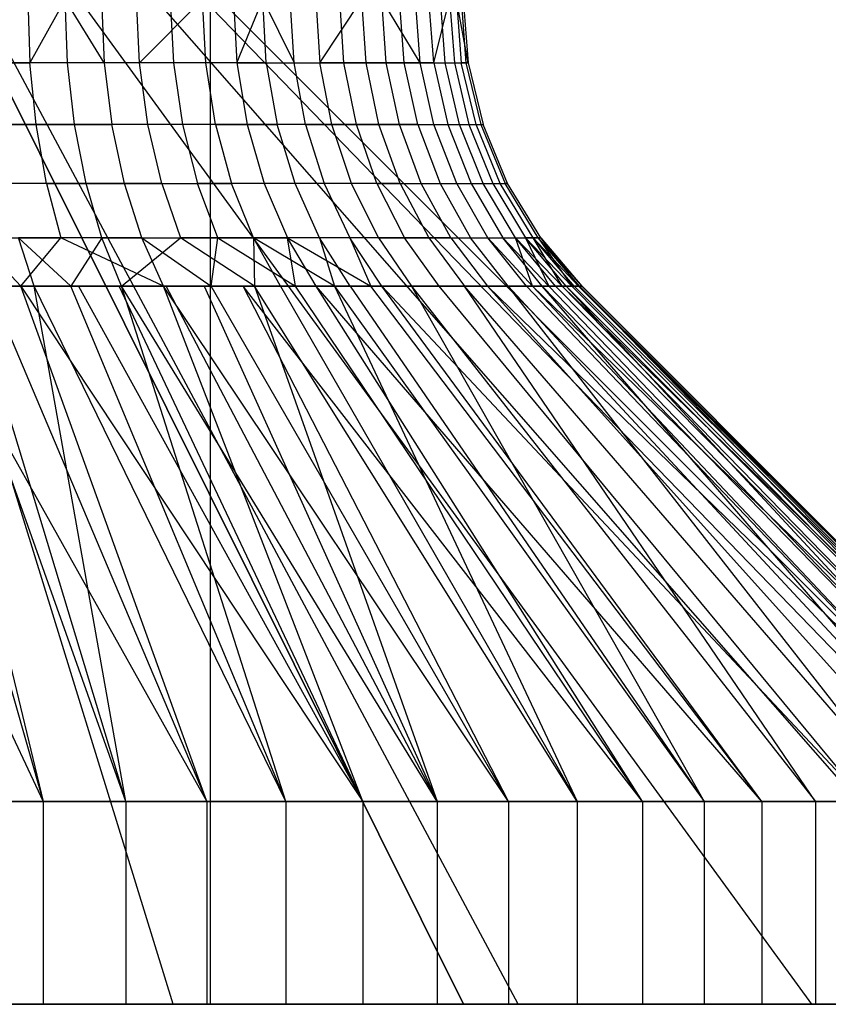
# Model space of a CAD drawing. Extents: x -18 to 18, y -209 to 194.
# Tile 5 of 108: x -14.38 to -12.78, y -209 to -207.06. Entities that reach past the tile are written whole.
import ezdxf

# ---------------------------------------------------------------- set-up
doc = ezdxf.new("R2010")
doc.units = 0
doc.header["$LTSCALE"] = 25.4
doc.layers.get('0').update_dxf_attribs({"linetype": 'CONTINUOUS'})

# ---------------------------------------------------------------- blocks, each defined once
blk = doc.blocks.new('PROFILE_FOCUS_15WB_STL')
at = {"color": 0}
for p, q in [((-14.0729, -209, -58.3532), (-14.691, -207, -56.4511)), ((-14.0729, -209, -52.6468), (-14.691, -207, -54.5489)), ((-14.0729, -209, -58.3532), (-14.691, -207, -56.4511)), ((-14.0729, -209, -52.6468), (-14.691, -207, -54.5489)), ((-14.5021, -206.99, -55.13), (-13.5, -209, -55.13)), ((-13.5, -209, -55.87), (-14.5021, -206.99, -55.87)), ((-13.5, -209, -55.87), (-14.5021, -206.99, -55.87)), ((-14.5021, -206.99, -55.13), (-13.5, -209, -55.13)), ((-13.3925, -209, -58.033), (-14.4642, -207, -56.3443)), ((-13.3925, -209, -52.967), (-14.4642, -207, -54.6557)), ((-13.3925, -209, -58.033), (-14.4642, -207, -56.3443)), ((-13.3925, -209, -52.967), (-14.4642, -207, -54.6557)), ((-12.8131, -209, -57.5536), (-14.271, -207, -56.1845)), ((-12.8131, -209, -53.4464), (-14.271, -207, -54.8155)), ((-12.8131, -209, -53.4464), (-14.271, -207, -54.8155)), ((-12.8131, -209, -57.5536), (-14.271, -207, -56.1845)), ((-12.3711, -209, -54.0547), (-14.1237, -207, -55.0182)), ((-12.3711, -209, -54.0547), (-14.1237, -207, -55.0182)), ((-12.3711, -209, -56.9453), (-14.1237, -207, -55.9818)), ((-12.3711, -209, -56.9453), (-14.1237, -207, -55.9818)), ((-12.0943, -209, -54.7539), (-14.0314, -207, -55.2513)), ((-12.0943, -209, -54.7539), (-14.0314, -207, -55.2513)), ((-12.0943, -209, -56.2461), (-14.0314, -207, -55.7487)), ((-12.0943, -209, -56.2461), (-14.0314, -207, -55.7487)), ((-14, -207, -37), (-14, -209, -37)), ((-14, -207, -37), (-14, -209, -37)), ((-12, -209, -55.5), (-14, -207, -55.5)), ((-12, -209, -55.5), (-14, -207, -55.5)), ((-14.3598, -207.0186, -56.8565), (-14.3556, -207.1438, -56.8654)), ((-14.2861, -207.0186, -56.8192), (-14.3556, -207.1438, -56.8654)), ((-14.2093, -207.1438, -56.7863), (-14.2861, -207.0186, -56.8192)), ((-14.2814, -207.1438, -54.1721), (-14.2861, -207.0186, -54.1808)), ((-14.2814, -207.1438, -54.1721), (-14.2861, -207.0186, -54.1808)), ((-14.2145, -207.0186, -56.7779), (-14.2093, -207.1438, -56.7863)), ((-14.1397, -207.1438, -54.2592), (-14.1453, -207.0186, -54.2673)), ((-14.1397, -207.1438, -54.2592), (-14.0149, -207.0186, -54.3688)), ((-14.0787, -207.0186, -56.6837), (-14.0726, -207.1438, -56.6915)), ((-14.0787, -207.0186, -56.6837), (-14.0726, -207.1438, -56.6915)), ((-14.0084, -207.1438, -54.3614), (-14.0149, -207.0186, -54.3688)), ((-14.0084, -207.1438, -54.3614), (-14.0149, -207.0186, -54.3688)), ((-13.9541, -207.0186, -56.5752), (-13.9472, -207.1438, -56.5822)), ((-13.9472, -207.1438, -56.5822), (-13.8964, -207.0186, -56.5159)), ((-13.8892, -207.1438, -54.4774), (-13.8964, -207.0186, -54.4841)), ((-13.8964, -207.0186, -56.5159), (-13.8345, -207.1438, -56.4598)), ((-13.8892, -207.1438, -54.4774), (-13.8964, -207.0186, -54.4841)), ((-13.8345, -207.1438, -56.4598), (-13.8421, -207.0186, -56.4536)), ((-13.7914, -207.0186, -54.6116), (-13.7834, -207.1438, -54.6058)), ((-13.7834, -207.1438, -54.6058), (-13.701, -207.0186, -54.75)), ((-13.736, -207.1438, -56.3258), (-13.7443, -207.0186, -56.3204)), ((-13.736, -207.1438, -56.3258), (-13.7443, -207.0186, -56.3204)), ((-13.6924, -207.1438, -54.7451), (-13.701, -207.0186, -54.75)), ((-13.6924, -207.1438, -54.7451), (-13.701, -207.0186, -54.75)), ((-13.6528, -207.1438, -56.1817), (-13.6616, -207.0186, -56.1773)), ((-13.6528, -207.1438, -56.1817), (-13.6616, -207.0186, -56.1773)), ((-13.586, -207.1438, -56.0294), (-13.6616, -207.0186, -56.1773)), ((-13.6173, -207.1438, -54.8935), (-13.6263, -207.0186, -54.8975)), ((-13.6173, -207.1438, -54.8935), (-13.6263, -207.0186, -54.8975)), ((-13.586, -207.1438, -56.0294), (-13.5952, -207.0186, -56.026)), ((-13.559, -207.1438, -55.0493), (-13.5684, -207.0186, -55.0522)), ((-13.559, -207.1438, -55.0493), (-13.5278, -207.0186, -55.2124)), ((-13.5364, -207.1438, -55.8706), (-13.5459, -207.0186, -55.8682)), ((-13.5364, -207.1438, -55.8706), (-13.5459, -207.0186, -55.8682)), ((-13.5278, -207.0186, -55.2124), (-13.5182, -207.1438, -55.2105)), ((-13.5278, -207.0186, -55.2124), (-13.5182, -207.1438, -55.2105)), ((-13.5142, -207.0186, -55.706), (-13.5045, -207.1438, -55.7074)), ((-13.5142, -207.0186, -55.706), (-13.5045, -207.1438, -55.7074)), ((-13.4907, -207.1438, -55.5416), (-13.5142, -207.0186, -55.706)), ((-13.5051, -207.0186, -55.3761), (-13.4953, -207.1438, -55.3753)), ((-13.5051, -207.0186, -55.3761), (-13.4953, -207.1438, -55.3753)), ((-13.5006, -207.0186, -55.5413), (-13.4907, -207.1438, -55.5416)), ((-14.5098, -207.1438, -56.928), (-14.3556, -207.1438, -56.8654)), ((-14.5098, -207.1438, -56.928), (-14.3556, -207.1438, -56.8654)), ((-14.2814, -207.1438, -54.1721), (-14.4318, -207.1438, -54.1011)), ((-14.2814, -207.1438, -54.1721), (-14.4318, -207.1438, -54.1011)), ((-14.3431, -207.2658, -56.8919), (-14.3556, -207.1438, -56.8654)), ((-14.3431, -207.2658, -56.8919), (-14.3556, -207.1438, -56.8654)), ((-14.2093, -207.1438, -56.7863), (-14.3556, -207.1438, -56.8654)), ((-14.2093, -207.1438, -56.7863), (-14.3556, -207.1438, -56.8654)), ((-14.1397, -207.1438, -54.2592), (-14.2814, -207.1438, -54.1721)), ((-14.2674, -207.2658, -54.1464), (-14.2814, -207.1438, -54.1721)), ((-14.2674, -207.2658, -54.1464), (-14.2814, -207.1438, -54.1721)), ((-14.1397, -207.1438, -54.2592), (-14.2814, -207.1438, -54.1721)), ((-14.0726, -207.1438, -56.6915), (-14.2093, -207.1438, -56.7863)), ((-14.2093, -207.1438, -56.7863), (-14.194, -207.2658, -56.8112)), ((-14.0726, -207.1438, -56.6915), (-14.2093, -207.1438, -56.7863)), ((-14.2093, -207.1438, -56.7863), (-14.194, -207.2658, -56.8112)), ((-14.0084, -207.1438, -54.3614), (-14.1397, -207.1438, -54.2592)), ((-14.123, -207.2658, -54.2352), (-14.1397, -207.1438, -54.2592)), ((-14.123, -207.2658, -54.2352), (-14.1397, -207.1438, -54.2592)), ((-14.0084, -207.1438, -54.3614), (-14.1397, -207.1438, -54.2592)), ((-13.9472, -207.1438, -56.5822), (-14.0726, -207.1438, -56.6915)), ((-14.0726, -207.1438, -56.6915), (-14.0546, -207.2658, -56.7146)), ((-14.0726, -207.1438, -56.6915), (-14.0546, -207.2658, -56.7146)), ((-13.9472, -207.1438, -56.5822), (-14.0726, -207.1438, -56.6915)), ((-13.8892, -207.1438, -54.4774), (-14.0084, -207.1438, -54.3614)), ((-13.9892, -207.2658, -54.3393), (-14.0084, -207.1438, -54.3614)), ((-13.9892, -207.2658, -54.3393), (-14.0084, -207.1438, -54.3614)), ((-13.8892, -207.1438, -54.4774), (-14.0084, -207.1438, -54.3614)), ((-13.9472, -207.1438, -56.5822), (-13.9268, -207.2658, -56.6032)), ((-13.9472, -207.1438, -56.5822), (-13.9268, -207.2658, -56.6032)), ((-13.9472, -207.1438, -56.5822), (-13.8345, -207.1438, -56.4598)), ((-13.9472, -207.1438, -56.5822), (-13.8345, -207.1438, -56.4598)), ((-13.8892, -207.1438, -54.4774), (-13.7834, -207.1438, -54.6058)), ((-13.8892, -207.1438, -54.4774), (-13.8676, -207.2658, -54.4576)), ((-13.8892, -207.1438, -54.4774), (-13.7834, -207.1438, -54.6058)), ((-13.8892, -207.1438, -54.4774), (-13.8676, -207.2658, -54.4576)), ((-13.8119, -207.2658, -56.4785), (-13.8345, -207.1438, -56.4598)), ((-13.8119, -207.2658, -56.4785), (-13.8345, -207.1438, -56.4598)), ((-13.8345, -207.1438, -56.4598), (-13.736, -207.1438, -56.3258)), ((-13.8345, -207.1438, -56.4598), (-13.736, -207.1438, -56.3258)), ((-13.7598, -207.2658, -54.5885), (-13.7834, -207.1438, -54.6058)), ((-13.6924, -207.1438, -54.7451), (-13.7834, -207.1438, -54.6058)), ((-13.7598, -207.2658, -54.5885), (-13.7834, -207.1438, -54.6058)), ((-13.6924, -207.1438, -54.7451), (-13.7834, -207.1438, -54.6058)), ((-13.7115, -207.2658, -56.3418), (-13.736, -207.1438, -56.3258)), ((-13.7115, -207.2658, -56.3418), (-13.736, -207.1438, -56.3258)), ((-13.736, -207.1438, -56.3258), (-13.6528, -207.1438, -56.1817)), ((-13.736, -207.1438, -56.3258), (-13.6528, -207.1438, -56.1817)), ((-13.6173, -207.1438, -54.8935), (-13.6924, -207.1438, -54.7451)), ((-13.6671, -207.2658, -54.7304), (-13.6924, -207.1438, -54.7451)), ((-13.6671, -207.2658, -54.7304), (-13.6924, -207.1438, -54.7451)), ((-13.6173, -207.1438, -54.8935), (-13.6924, -207.1438, -54.7451)), ((-13.6267, -207.2658, -56.195), (-13.6528, -207.1438, -56.1817)), ((-13.6267, -207.2658, -56.195), (-13.6528, -207.1438, -56.1817)), ((-13.6528, -207.1438, -56.1817), (-13.586, -207.1438, -56.0294)), ((-13.6528, -207.1438, -56.1817), (-13.586, -207.1438, -56.0294)), ((-13.559, -207.1438, -55.0493), (-13.6173, -207.1438, -54.8935)), ((-13.5905, -207.2658, -54.8817), (-13.6173, -207.1438, -54.8935)), ((-13.5905, -207.2658, -54.8817), (-13.6173, -207.1438, -54.8935)), ((-13.559, -207.1438, -55.0493), (-13.6173, -207.1438, -54.8935)), ((-13.5586, -207.2658, -56.0397), (-13.586, -207.1438, -56.0294)), ((-13.5586, -207.2658, -56.0397), (-13.586, -207.1438, -56.0294)), ((-13.586, -207.1438, -56.0294), (-13.5364, -207.1438, -55.8706)), ((-13.586, -207.1438, -56.0294), (-13.5364, -207.1438, -55.8706)), ((-13.559, -207.1438, -55.0493), (-13.5182, -207.1438, -55.2105)), ((-13.559, -207.1438, -55.0493), (-13.531, -207.2658, -55.0405)), ((-13.559, -207.1438, -55.0493), (-13.5182, -207.1438, -55.2105)), ((-13.559, -207.1438, -55.0493), (-13.531, -207.2658, -55.0405)), ((-13.5079, -207.2658, -55.8778), (-13.5364, -207.1438, -55.8706)), ((-13.5079, -207.2658, -55.8778), (-13.5364, -207.1438, -55.8706)), ((-13.5364, -207.1438, -55.8706), (-13.5045, -207.1438, -55.7074)), ((-13.5364, -207.1438, -55.8706), (-13.5045, -207.1438, -55.7074)), ((-13.5182, -207.1438, -55.2105), (-13.4953, -207.1438, -55.3753)), ((-13.5182, -207.1438, -55.2105), (-13.4894, -207.2658, -55.2049)), ((-13.5182, -207.1438, -55.2105), (-13.4953, -207.1438, -55.3753)), ((-13.5182, -207.1438, -55.2105), (-13.4894, -207.2658, -55.2049)), ((-13.4754, -207.2658, -55.7114), (-13.5045, -207.1438, -55.7074)), ((-13.4754, -207.2658, -55.7114), (-13.5045, -207.1438, -55.7074)), ((-13.4907, -207.1438, -55.5416), (-13.5045, -207.1438, -55.7074)), ((-13.4907, -207.1438, -55.5416), (-13.5045, -207.1438, -55.7074)), ((-13.4953, -207.1438, -55.3753), (-13.4907, -207.1438, -55.5416)), ((-13.4953, -207.1438, -55.3753), (-13.4661, -207.2658, -55.3729)), ((-13.4953, -207.1438, -55.3753), (-13.4907, -207.1438, -55.5416)), ((-13.4953, -207.1438, -55.3753), (-13.4661, -207.2658, -55.3729)), ((-13.4907, -207.1438, -55.5416), (-13.4614, -207.2658, -55.5424)), ((-13.4907, -207.1438, -55.5416), (-13.4614, -207.2658, -55.5424)), ((-14.5002, -207.2658, -56.9558), (-14.3431, -207.2658, -56.8919)), ((-14.5002, -207.2658, -56.9558), (-14.3431, -207.2658, -56.8919)), ((-14.2674, -207.2658, -54.1464), (-14.4208, -207.2658, -54.074)), ((-14.2674, -207.2658, -54.1464), (-14.4208, -207.2658, -54.074)), ((-14.3226, -207.3818, -56.9354), (-14.3431, -207.2658, -56.8919)), ((-14.3226, -207.3818, -56.9354), (-14.3431, -207.2658, -56.8919)), ((-14.3431, -207.2658, -56.8919), (-14.194, -207.2658, -56.8112)), ((-14.3431, -207.2658, -56.8919), (-14.194, -207.2658, -56.8112)), ((-14.123, -207.2658, -54.2352), (-14.2674, -207.2658, -54.1464)), ((-14.2446, -207.3818, -54.1041), (-14.2674, -207.2658, -54.1464)), ((-14.2446, -207.3818, -54.1041), (-14.2674, -207.2658, -54.1464)), ((-14.123, -207.2658, -54.2352), (-14.2674, -207.2658, -54.1464)), ((-14.0546, -207.2658, -56.7146), (-14.194, -207.2658, -56.8112)), ((-14.1688, -207.3818, -56.8522), (-14.194, -207.2658, -56.8112)), ((-14.1688, -207.3818, -56.8522), (-14.194, -207.2658, -56.8112)), ((-14.0546, -207.2658, -56.7146), (-14.194, -207.2658, -56.8112)), ((-13.9892, -207.2658, -54.3393), (-14.123, -207.2658, -54.2352)), ((-14.0956, -207.3818, -54.1957), (-14.123, -207.2658, -54.2352)), ((-14.0956, -207.3818, -54.1957), (-14.123, -207.2658, -54.2352)), ((-13.9892, -207.2658, -54.3393), (-14.123, -207.2658, -54.2352)), ((-13.9268, -207.2658, -56.6032), (-14.0546, -207.2658, -56.7146)), ((-14.0546, -207.2658, -56.7146), (-14.0251, -207.3818, -56.7525)), ((-13.9268, -207.2658, -56.6032), (-14.0546, -207.2658, -56.7146)), ((-14.0546, -207.2658, -56.7146), (-14.0251, -207.3818, -56.7525)), ((-13.9892, -207.2658, -54.3393), (-13.8676, -207.2658, -54.4576)), ((-13.9892, -207.2658, -54.3393), (-13.9576, -207.3818, -54.3031)), ((-13.9892, -207.2658, -54.3393), (-13.8676, -207.2658, -54.4576)), ((-13.9892, -207.2658, -54.3393), (-13.9576, -207.3818, -54.3031)), ((-13.9268, -207.2658, -56.6032), (-13.8933, -207.3818, -56.6377)), ((-13.9268, -207.2658, -56.6032), (-13.8933, -207.3818, -56.6377)), ((-13.8119, -207.2658, -56.4785), (-13.9268, -207.2658, -56.6032)), ((-13.8119, -207.2658, -56.4785), (-13.9268, -207.2658, -56.6032)), ((-13.7598, -207.2658, -54.5885), (-13.8676, -207.2658, -54.4576)), ((-13.8323, -207.3818, -54.425), (-13.8676, -207.2658, -54.4576)), ((-13.7598, -207.2658, -54.5885), (-13.8676, -207.2658, -54.4576)), ((-13.8323, -207.3818, -54.425), (-13.8676, -207.2658, -54.4576)), ((-13.8119, -207.2658, -56.4785), (-13.7748, -207.3818, -56.509)), ((-13.8119, -207.2658, -56.4785), (-13.7748, -207.3818, -56.509)), ((-13.8119, -207.2658, -56.4785), (-13.7115, -207.2658, -56.3418)), ((-13.8119, -207.2658, -56.4785), (-13.7115, -207.2658, -56.3418)), ((-13.6671, -207.2658, -54.7304), (-13.7598, -207.2658, -54.5885)), ((-13.7211, -207.3818, -54.56), (-13.7598, -207.2658, -54.5885)), ((-13.7211, -207.3818, -54.56), (-13.7598, -207.2658, -54.5885)), ((-13.6671, -207.2658, -54.7304), (-13.7598, -207.2658, -54.5885)), ((-13.6713, -207.3818, -56.3681), (-13.7115, -207.2658, -56.3418)), ((-13.6713, -207.3818, -56.3681), (-13.7115, -207.2658, -56.3418)), ((-13.7115, -207.2658, -56.3418), (-13.6267, -207.2658, -56.195)), ((-13.7115, -207.2658, -56.3418), (-13.6267, -207.2658, -56.195)), ((-13.5905, -207.2658, -54.8817), (-13.6671, -207.2658, -54.7304)), ((-13.6254, -207.3818, -54.7064), (-13.6671, -207.2658, -54.7304)), ((-13.6254, -207.3818, -54.7064), (-13.6671, -207.2658, -54.7304)), ((-13.5905, -207.2658, -54.8817), (-13.6671, -207.2658, -54.7304)), ((-13.5838, -207.3818, -56.2167), (-13.6267, -207.2658, -56.195)), ((-13.5838, -207.3818, -56.2167), (-13.6267, -207.2658, -56.195)), ((-13.6267, -207.2658, -56.195), (-13.5586, -207.2658, -56.0397)), ((-13.6267, -207.2658, -56.195), (-13.5586, -207.2658, -56.0397)), ((-13.5905, -207.2658, -54.8817), (-13.531, -207.2658, -55.0405)), ((-13.5905, -207.2658, -54.8817), (-13.5465, -207.3818, -54.8624)), ((-13.5905, -207.2658, -54.8817), (-13.531, -207.2658, -55.0405)), ((-13.5905, -207.2658, -54.8817), (-13.5465, -207.3818, -54.8624)), ((-13.5136, -207.3818, -56.0565), (-13.5586, -207.2658, -56.0397)), ((-13.5136, -207.3818, -56.0565), (-13.5586, -207.2658, -56.0397)), ((-13.5586, -207.2658, -56.0397), (-13.5079, -207.2658, -55.8778)), ((-13.5586, -207.2658, -56.0397), (-13.5079, -207.2658, -55.8778)), ((-13.531, -207.2658, -55.0405), (-13.4894, -207.2658, -55.2049)), ((-13.531, -207.2658, -55.0405), (-13.4852, -207.3818, -55.0262)), ((-13.531, -207.2658, -55.0405), (-13.4894, -207.2658, -55.2049)), ((-13.531, -207.2658, -55.0405), (-13.4852, -207.3818, -55.0262)), ((-13.4614, -207.3818, -55.8896), (-13.5079, -207.2658, -55.8778)), ((-13.4614, -207.3818, -55.8896), (-13.5079, -207.2658, -55.8778)), ((-13.5079, -207.2658, -55.8778), (-13.4754, -207.2658, -55.7114)), ((-13.5079, -207.2658, -55.8778), (-13.4754, -207.2658, -55.7114)), ((-13.4894, -207.2658, -55.2049), (-13.4661, -207.2658, -55.3729)), ((-13.4894, -207.2658, -55.2049), (-13.4422, -207.3818, -55.1957)), ((-13.4894, -207.2658, -55.2049), (-13.4661, -207.2658, -55.3729)), ((-13.4894, -207.2658, -55.2049), (-13.4422, -207.3818, -55.1957)), ((-13.4278, -207.3818, -55.718), (-13.4754, -207.2658, -55.7114)), ((-13.4278, -207.3818, -55.718), (-13.4754, -207.2658, -55.7114)), ((-13.4754, -207.2658, -55.7114), (-13.4614, -207.2658, -55.5424)), ((-13.4754, -207.2658, -55.7114), (-13.4614, -207.2658, -55.5424)), ((-13.4661, -207.2658, -55.3729), (-13.4614, -207.2658, -55.5424)), ((-13.4661, -207.2658, -55.3729), (-13.4182, -207.3818, -55.3689)), ((-13.4661, -207.2658, -55.3729), (-13.4614, -207.2658, -55.5424)), ((-13.4661, -207.2658, -55.3729), (-13.4182, -207.3818, -55.3689)), ((-13.4134, -207.3818, -55.5437), (-13.4614, -207.2658, -55.5424)), ((-13.4134, -207.3818, -55.5437), (-13.4614, -207.2658, -55.5424)), ((-14.3226, -207.3818, -56.9354), (-14.4846, -207.3818, -57.0012)), ((-14.3226, -207.3818, -56.9354), (-14.4846, -207.3818, -57.0012)), ((-14.2446, -207.3818, -54.1041), (-14.4027, -207.3818, -54.0295)), ((-14.2446, -207.3818, -54.1041), (-14.4027, -207.3818, -54.0295)), ((-14.3226, -207.3818, -56.9354), (-14.2946, -207.4889, -56.9947)), ((-14.3226, -207.3818, -56.9354), (-14.2946, -207.4889, -56.9947)), ((-14.3226, -207.3818, -56.9354), (-14.1688, -207.3818, -56.8522)), ((-14.3226, -207.3818, -56.9354), (-14.1688, -207.3818, -56.8522)), ((-14.0956, -207.3818, -54.1957), (-14.2446, -207.3818, -54.1041)), ((-14.2134, -207.4889, -54.0464), (-14.2446, -207.3818, -54.1041)), ((-14.2134, -207.4889, -54.0464), (-14.2446, -207.3818, -54.1041)), ((-14.0956, -207.3818, -54.1957), (-14.2446, -207.3818, -54.1041)), ((-14.1345, -207.4889, -56.908), (-14.1688, -207.3818, -56.8522)), ((-14.1345, -207.4889, -56.908), (-14.1688, -207.3818, -56.8522)), ((-14.1688, -207.3818, -56.8522), (-14.0251, -207.3818, -56.7525)), ((-14.1688, -207.3818, -56.8522), (-14.0251, -207.3818, -56.7525)), ((-14.0956, -207.3818, -54.1957), (-13.9576, -207.3818, -54.3031)), ((-14.0956, -207.3818, -54.1957), (-14.0582, -207.4889, -54.1418)), ((-14.0956, -207.3818, -54.1957), (-13.9576, -207.3818, -54.3031)), ((-14.0956, -207.3818, -54.1957), (-14.0582, -207.4889, -54.1418)), ((-13.8933, -207.3818, -56.6377), (-14.0251, -207.3818, -56.7525)), ((-13.9848, -207.4889, -56.8043), (-14.0251, -207.3818, -56.7525)), ((-13.9848, -207.4889, -56.8043), (-14.0251, -207.3818, -56.7525)), ((-13.8933, -207.3818, -56.6377), (-14.0251, -207.3818, -56.7525)), ((-13.8323, -207.3818, -54.425), (-13.9576, -207.3818, -54.3031)), ((-13.9145, -207.4889, -54.2536), (-13.9576, -207.3818, -54.3031)), ((-13.8323, -207.3818, -54.425), (-13.9576, -207.3818, -54.3031)), ((-13.9145, -207.4889, -54.2536), (-13.9576, -207.3818, -54.3031)), ((-13.7748, -207.3818, -56.509), (-13.8933, -207.3818, -56.6377)), ((-13.8933, -207.3818, -56.6377), (-13.8475, -207.4889, -56.6847)), ((-13.7748, -207.3818, -56.509), (-13.8933, -207.3818, -56.6377)), ((-13.8933, -207.3818, -56.6377), (-13.8475, -207.4889, -56.6847)), ((-13.7211, -207.3818, -54.56), (-13.8323, -207.3818, -54.425)), ((-13.784, -207.4889, -54.3806), (-13.8323, -207.3818, -54.425)), ((-13.784, -207.4889, -54.3806), (-13.8323, -207.3818, -54.425)), ((-13.7211, -207.3818, -54.56), (-13.8323, -207.3818, -54.425)), ((-13.7748, -207.3818, -56.509), (-13.7242, -207.4889, -56.5507)), ((-13.7748, -207.3818, -56.509), (-13.7242, -207.4889, -56.5507)), ((-13.6713, -207.3818, -56.3681), (-13.7748, -207.3818, -56.509)), ((-13.6713, -207.3818, -56.3681), (-13.7748, -207.3818, -56.509)), ((-13.6254, -207.3818, -54.7064), (-13.7211, -207.3818, -54.56)), ((-13.6682, -207.4889, -54.5212), (-13.7211, -207.3818, -54.56)), ((-13.6682, -207.4889, -54.5212), (-13.7211, -207.3818, -54.56)), ((-13.6254, -207.3818, -54.7064), (-13.7211, -207.3818, -54.56)), ((-13.6713, -207.3818, -56.3681), (-13.6163, -207.4889, -56.404)), ((-13.6713, -207.3818, -56.3681), (-13.6163, -207.4889, -56.404)), ((-13.6713, -207.3818, -56.3681), (-13.5838, -207.3818, -56.2167)), ((-13.6713, -207.3818, -56.3681), (-13.5838, -207.3818, -56.2167)), ((-13.6254, -207.3818, -54.7064), (-13.5465, -207.3818, -54.8624)), ((-13.6254, -207.3818, -54.7064), (-13.5686, -207.4889, -54.6736)), ((-13.6254, -207.3818, -54.7064), (-13.5465, -207.3818, -54.8624)), ((-13.6254, -207.3818, -54.7064), (-13.5686, -207.4889, -54.6736)), ((-13.5253, -207.4889, -56.2463), (-13.5838, -207.3818, -56.2167)), ((-13.5253, -207.4889, -56.2463), (-13.5838, -207.3818, -56.2167)), ((-13.5838, -207.3818, -56.2167), (-13.5136, -207.3818, -56.0565)), ((-13.5838, -207.3818, -56.2167), (-13.5136, -207.3818, -56.0565)), ((-13.5465, -207.3818, -54.8624), (-13.4852, -207.3818, -55.0262)), ((-13.5465, -207.3818, -54.8624), (-13.4864, -207.4889, -54.8361)), ((-13.5465, -207.3818, -54.8624), (-13.4852, -207.3818, -55.0262)), ((-13.5465, -207.3818, -54.8624), (-13.4864, -207.4889, -54.8361)), ((-13.4521, -207.4889, -56.0795), (-13.5136, -207.3818, -56.0565)), ((-13.4521, -207.4889, -56.0795), (-13.5136, -207.3818, -56.0565)), ((-13.5136, -207.3818, -56.0565), (-13.4614, -207.3818, -55.8896)), ((-13.5136, -207.3818, -56.0565), (-13.4614, -207.3818, -55.8896)), ((-13.4852, -207.3818, -55.0262), (-13.4422, -207.3818, -55.1957)), ((-13.4852, -207.3818, -55.0262), (-13.4226, -207.4889, -55.0066)), ((-13.4852, -207.3818, -55.0262), (-13.4422, -207.3818, -55.1957)), ((-13.4852, -207.3818, -55.0262), (-13.4226, -207.4889, -55.0066)), ((-13.3978, -207.4889, -55.9057), (-13.4614, -207.3818, -55.8896)), ((-13.3978, -207.4889, -55.9057), (-13.4614, -207.3818, -55.8896)), ((-13.4614, -207.3818, -55.8896), (-13.4278, -207.3818, -55.718)), ((-13.4614, -207.3818, -55.8896), (-13.4278, -207.3818, -55.718)), ((-13.4422, -207.3818, -55.1957), (-13.4182, -207.3818, -55.3689)), ((-13.4422, -207.3818, -55.1957), (-13.3779, -207.4889, -55.1831)), ((-13.4422, -207.3818, -55.1957), (-13.4182, -207.3818, -55.3689)), ((-13.4422, -207.3818, -55.1957), (-13.3779, -207.4889, -55.1831)), ((-13.3629, -207.4889, -55.727), (-13.4278, -207.3818, -55.718)), ((-13.3629, -207.4889, -55.727), (-13.4278, -207.3818, -55.718)), ((-13.4278, -207.3818, -55.718), (-13.4134, -207.3818, -55.5437)), ((-13.4278, -207.3818, -55.718), (-13.4134, -207.3818, -55.5437)), ((-13.4134, -207.3818, -55.5437), (-13.4182, -207.3818, -55.3689)), ((-13.3529, -207.4889, -55.3635), (-13.4182, -207.3818, -55.3689)), ((-13.3529, -207.4889, -55.3635), (-13.4182, -207.3818, -55.3689)), ((-13.4134, -207.3818, -55.5437), (-13.4182, -207.3818, -55.3689)), ((-13.3478, -207.4889, -55.5455), (-13.4134, -207.3818, -55.5437)), ((-13.3478, -207.4889, -55.5455), (-13.4134, -207.3818, -55.5437)), ((-14.4633, -207.4889, -57.0632), (-14.2946, -207.4889, -56.9947)), ((-14.4633, -207.4889, -57.0632), (-14.3735, -207.5843, -57.1172)), ((-14.4633, -207.4889, -57.0632), (-14.2946, -207.4889, -56.9947)), ((-14.3474, -207.5843, -53.8932), (-14.378, -207.4889, -53.9687)), ((-14.2751, -207.5843, -53.9244), (-14.378, -207.4889, -53.9687)), ((-14.2134, -207.4889, -54.0464), (-14.378, -207.4889, -53.9687)), ((-14.2134, -207.4889, -54.0464), (-14.378, -207.4889, -53.9687)), ((-14.3735, -207.5843, -57.1172), (-14.2946, -207.4889, -56.9947)), ((-14.1345, -207.4889, -56.908), (-14.2946, -207.4889, -56.9947)), ((-14.0918, -207.5843, -56.9775), (-14.2946, -207.4889, -56.9947)), ((-14.1345, -207.4889, -56.908), (-14.2946, -207.4889, -56.9947)), ((-14.2134, -207.4889, -54.0464), (-14.2751, -207.5843, -53.9244)), ((-14.2134, -207.4889, -54.0464), (-14.0582, -207.4889, -54.1418)), ((-14.1746, -207.5843, -53.9747), (-14.2134, -207.4889, -54.0464)), ((-14.2134, -207.4889, -54.0464), (-14.0582, -207.4889, -54.1418)), ((-14.1746, -207.5843, -53.9747), (-14.0582, -207.4889, -54.1418)), ((-14.0918, -207.5843, -56.9775), (-14.1345, -207.4889, -56.908)), ((-14.1345, -207.4889, -56.908), (-13.998, -207.5843, -56.9155)), ((-14.1345, -207.4889, -56.908), (-13.9848, -207.4889, -56.8043)), ((-14.1345, -207.4889, -56.908), (-13.9848, -207.4889, -56.8043)), ((-13.9145, -207.4889, -54.2536), (-14.0582, -207.4889, -54.1418)), ((-13.9127, -207.5843, -54.1488), (-14.0582, -207.4889, -54.1418)), ((-13.9145, -207.4889, -54.2536), (-14.0582, -207.4889, -54.1418)), ((-13.998, -207.5843, -56.9155), (-13.9848, -207.4889, -56.8043)), ((-13.9848, -207.4889, -56.8043), (-13.8316, -207.5843, -56.7817)), ((-13.9848, -207.4889, -56.8043), (-13.8475, -207.4889, -56.6847)), ((-13.9848, -207.4889, -56.8043), (-13.8475, -207.4889, -56.6847)), ((-13.7549, -207.5843, -54.2927), (-13.9145, -207.4889, -54.2536)), ((-13.861, -207.5843, -54.1921), (-13.9145, -207.4889, -54.2536)), ((-13.7549, -207.5843, -54.2927), (-13.9145, -207.4889, -54.2536)), ((-13.784, -207.4889, -54.3806), (-13.9145, -207.4889, -54.2536)), ((-13.784, -207.4889, -54.3806), (-13.9145, -207.4889, -54.2536)), ((-13.9145, -207.4889, -54.2536), (-13.9127, -207.5843, -54.1488)), ((-13.7907, -207.5843, -56.7431), (-13.8475, -207.4889, -56.6847)), ((-13.8475, -207.4889, -56.6847), (-13.683, -207.5843, -56.6284)), ((-13.7242, -207.4889, -56.5507), (-13.8475, -207.4889, -56.6847)), ((-13.8316, -207.5843, -56.7817), (-13.8475, -207.4889, -56.6847)), ((-13.7242, -207.4889, -56.5507), (-13.8475, -207.4889, -56.6847)), ((-13.8475, -207.4889, -56.6847), (-13.683, -207.5843, -56.6284)), ((-13.6682, -207.4889, -54.5212), (-13.784, -207.4889, -54.3806)), ((-13.724, -207.5843, -54.3254), (-13.784, -207.4889, -54.3806)), ((-13.6682, -207.4889, -54.5212), (-13.784, -207.4889, -54.3806)), ((-13.784, -207.4889, -54.3806), (-13.7549, -207.5843, -54.2927)), ((-13.6163, -207.4889, -56.404), (-13.7242, -207.4889, -56.5507)), ((-13.7242, -207.4889, -56.5507), (-13.683, -207.5843, -56.6284)), ((-13.6613, -207.5843, -56.6025), (-13.7242, -207.4889, -56.5507)), ((-13.6163, -207.4889, -56.404), (-13.7242, -207.4889, -56.5507)), ((-13.6682, -207.4889, -54.5212), (-13.5686, -207.4889, -54.6736)), ((-13.6682, -207.4889, -54.5212), (-13.6025, -207.5843, -54.4729)), ((-13.6682, -207.4889, -54.5212), (-13.5686, -207.4889, -54.6736)), ((-13.6682, -207.4889, -54.5212), (-13.6025, -207.5843, -54.4729)), ((-13.5253, -207.4889, -56.2463), (-13.6163, -207.4889, -56.404)), ((-13.5481, -207.5843, -56.4486), (-13.6163, -207.4889, -56.404)), ((-13.5253, -207.4889, -56.2463), (-13.6163, -207.4889, -56.404)), ((-13.5481, -207.5843, -56.4486), (-13.6163, -207.4889, -56.404)), ((-13.5686, -207.4889, -54.6736), (-13.4864, -207.4889, -54.8361)), ((-13.5686, -207.4889, -54.6736), (-13.498, -207.5843, -54.6328)), ((-13.5686, -207.4889, -54.6736), (-13.4864, -207.4889, -54.8361)), ((-13.5686, -207.4889, -54.6736), (-13.498, -207.5843, -54.6328)), ((-13.5253, -207.4889, -56.2463), (-13.4526, -207.5843, -56.2831)), ((-13.5253, -207.4889, -56.2463), (-13.4526, -207.5843, -56.2831)), ((-13.5253, -207.4889, -56.2463), (-13.4521, -207.4889, -56.0795)), ((-13.5253, -207.4889, -56.2463), (-13.4521, -207.4889, -56.0795)), ((-13.4864, -207.4889, -54.8361), (-13.4226, -207.4889, -55.0066)), ((-13.4118, -207.5843, -54.8033), (-13.4864, -207.4889, -54.8361)), ((-13.4118, -207.5843, -54.8033), (-13.4864, -207.4889, -54.8361)), ((-13.4864, -207.4889, -54.8361), (-13.4226, -207.4889, -55.0066)), ((-13.3758, -207.5843, -56.1081), (-13.4521, -207.4889, -56.0795)), ((-13.4521, -207.4889, -56.0795), (-13.3643, -207.5843, -56.0764)), ((-13.4521, -207.4889, -56.0795), (-13.3978, -207.4889, -55.9057)), ((-13.4521, -207.4889, -56.0795), (-13.3978, -207.4889, -55.9057)), ((-13.4226, -207.4889, -55.0066), (-13.3779, -207.4889, -55.1831)), ((-13.4226, -207.4889, -55.0066), (-13.3779, -207.4889, -55.1831)), ((-13.4226, -207.4889, -55.0066), (-13.3319, -207.5843, -55.0254)), ((-13.3448, -207.5843, -54.9823), (-13.4226, -207.4889, -55.0066)), ((-13.3643, -207.5843, -56.0764), (-13.3978, -207.4889, -55.9057)), ((-13.3188, -207.5843, -55.9258), (-13.3978, -207.4889, -55.9057)), ((-13.3643, -207.5843, -56.0764), (-13.3978, -207.4889, -55.9057)), ((-13.3978, -207.4889, -55.9057), (-13.3058, -207.5843, -55.871)), ((-13.3978, -207.4889, -55.9057), (-13.3629, -207.4889, -55.727)), ((-13.3978, -207.4889, -55.9057), (-13.3629, -207.4889, -55.727)), ((-13.2979, -207.5843, -55.1675), (-13.3779, -207.4889, -55.1831)), ((-13.3779, -207.4889, -55.1831), (-13.3319, -207.5843, -55.0254)), ((-13.2862, -207.5843, -55.234), (-13.3779, -207.4889, -55.1831)), ((-13.3529, -207.4889, -55.3635), (-13.3779, -207.4889, -55.1831)), ((-13.3529, -207.4889, -55.3635), (-13.3779, -207.4889, -55.1831)), ((-13.3779, -207.4889, -55.1831), (-13.3319, -207.5843, -55.0254)), ((-13.3058, -207.5843, -55.871), (-13.3629, -207.4889, -55.727)), ((-13.2821, -207.5843, -55.7382), (-13.3629, -207.4889, -55.727)), ((-13.3058, -207.5843, -55.871), (-13.3629, -207.4889, -55.727)), ((-13.3629, -207.4889, -55.727), (-13.2731, -207.5843, -55.66)), ((-13.3629, -207.4889, -55.727), (-13.3478, -207.4889, -55.5455)), ((-13.3629, -207.4889, -55.727), (-13.3478, -207.4889, -55.5455)), ((-13.2716, -207.5843, -55.3568), (-13.3529, -207.4889, -55.3635)), ((-13.3529, -207.4889, -55.3635), (-13.2862, -207.5843, -55.234)), ((-13.2665, -207.5843, -55.4466), (-13.3529, -207.4889, -55.3635)), ((-13.3478, -207.4889, -55.5455), (-13.3529, -207.4889, -55.3635)), ((-13.3478, -207.4889, -55.5455), (-13.3529, -207.4889, -55.3635)), ((-13.3529, -207.4889, -55.3635), (-13.2862, -207.5843, -55.234)), ((-13.2731, -207.5843, -55.66), (-13.3478, -207.4889, -55.5455)), ((-13.3478, -207.4889, -55.5455), (-13.2665, -207.5843, -55.4466)), ((-14.8092, -207.5843, -57.2238), (-14.3292, -208.6, -58.1669)), ((-14.8092, -207.5843, -57.2238), (-14.3292, -208.6, -58.1669)), ((-14.6207, -207.5843, -57.1923), (-14.3292, -208.6, -58.1669)), ((-14.6207, -207.5843, -57.1923), (-14.3292, -208.6, -58.1669)), ((-14.577, -207.5843, -57.1819), (-14.3292, -208.6, -58.1669)), ((-14.577, -207.5843, -57.1819), (-14.3292, -208.6, -58.1669)), ((-14.577, -207.5843, -57.1819), (-14.0066, -208.6, -58.0643)), ((-14.577, -207.5843, -57.1819), (-14.0066, -208.6, -58.0643)), ((-14.1663, -208.6, -52.8794), (-14.5281, -207.5843, -53.8311)), ((-14.1663, -208.6, -52.8794), (-14.5281, -207.5843, -53.8311)), ((-14.1663, -208.6, -52.8794), (-14.4742, -207.5843, -53.8473)), ((-14.1663, -208.6, -52.8794), (-14.4742, -207.5843, -53.8473)), ((-14.3474, -207.5843, -53.8932), (-14.4742, -207.5843, -53.8473)), ((-14.3474, -207.5843, -53.8932), (-14.4742, -207.5843, -53.8473)), ((-14.4369, -207.5843, -57.1403), (-14.0066, -208.6, -58.0643)), ((-14.4369, -207.5843, -57.1403), (-14.0066, -208.6, -58.0643)), ((-14.4369, -207.5843, -57.1403), (-14.3735, -207.5843, -57.1172)), ((-14.0066, -208.6, -58.0643), (-14.3735, -207.5843, -57.1172)), ((-14.3735, -207.5843, -57.1172), (-13.699, -208.6, -57.9228)), ((-14.3735, -207.5843, -57.1172), (-13.699, -208.6, -57.9228)), ((-14.3735, -207.5843, -57.1172), (-14.2598, -207.5843, -57.0684)), ((-14.0066, -208.6, -58.0643), (-14.3735, -207.5843, -57.1172)), ((-14.1663, -208.6, -52.8794), (-14.3474, -207.5843, -53.8932)), ((-14.1663, -208.6, -52.8794), (-14.3474, -207.5843, -53.8932)), ((-13.8506, -208.6, -53.0017), (-14.3474, -207.5843, -53.8932)), ((-13.8506, -208.6, -53.0017), (-14.3474, -207.5843, -53.8932)), ((-14.2751, -207.5843, -53.9244), (-14.3474, -207.5843, -53.8932)), ((-13.8506, -208.6, -53.0017), (-14.2751, -207.5843, -53.9244)), ((-13.8506, -208.6, -53.0017), (-14.2751, -207.5843, -53.9244)), ((-14.1746, -207.5843, -53.9747), (-14.2751, -207.5843, -53.9244)), ((-14.2598, -207.5843, -57.0684), (-13.699, -208.6, -57.9228)), ((-14.2598, -207.5843, -57.0684), (-13.699, -208.6, -57.9228)), ((-14.2598, -207.5843, -57.0684), (-14.1795, -207.5843, -57.028)), ((-13.699, -208.6, -57.9228), (-14.1795, -207.5843, -57.028)), ((-14.1795, -207.5843, -57.028), (-14.0918, -207.5843, -56.9775)), ((-13.699, -208.6, -57.9228), (-14.1795, -207.5843, -57.028)), ((-13.8506, -208.6, -53.0017), (-14.1746, -207.5843, -53.9747)), ((-13.8506, -208.6, -53.0017), (-14.1746, -207.5843, -53.9747)), ((-13.5523, -208.6, -53.1619), (-14.1746, -207.5843, -53.9747)), ((-13.5523, -208.6, -53.1619), (-14.1746, -207.5843, -53.9747)), ((-14.087, -207.5843, -54.0255), (-14.1746, -207.5843, -53.9747)), ((-13.4111, -208.6, -57.7445), (-14.0918, -207.5843, -56.9775)), ((-14.0918, -207.5843, -56.9775), (-13.998, -207.5843, -56.9155)), ((-13.4111, -208.6, -57.7445), (-14.0918, -207.5843, -56.9775)), ((-13.699, -208.6, -57.9228), (-14.0918, -207.5843, -56.9775)), ((-13.699, -208.6, -57.9228), (-14.0918, -207.5843, -56.9775)), ((-13.5523, -208.6, -53.1619), (-14.087, -207.5843, -54.0255)), ((-14.0118, -207.5843, -54.0748), (-14.087, -207.5843, -54.0255)), ((-13.5523, -208.6, -53.1619), (-14.087, -207.5843, -54.0255)), ((-13.9127, -207.5843, -54.1488), (-14.0118, -207.5843, -54.0748)), ((-14.0118, -207.5843, -54.0748), (-13.5523, -208.6, -53.1619)), ((-14.0118, -207.5843, -54.0748), (-13.5523, -208.6, -53.1619)), ((-13.4111, -208.6, -57.7445), (-13.998, -207.5843, -56.9155)), ((-13.998, -207.5843, -56.9155), (-13.9348, -207.5843, -56.8686)), ((-13.4111, -208.6, -57.7445), (-13.998, -207.5843, -56.9155)), ((-13.1473, -208.6, -57.5323), (-13.9348, -207.5843, -56.8686)), ((-13.9348, -207.5843, -56.8686), (-13.8316, -207.5843, -56.7817)), ((-13.1473, -208.6, -57.5323), (-13.9348, -207.5843, -56.8686)), ((-13.4111, -208.6, -57.7445), (-13.9348, -207.5843, -56.8686)), ((-13.4111, -208.6, -57.7445), (-13.9348, -207.5843, -56.8686)), ((-13.276, -208.6, -53.3575), (-13.9127, -207.5843, -54.1488)), ((-13.9127, -207.5843, -54.1488), (-13.5523, -208.6, -53.1619)), ((-13.9127, -207.5843, -54.1488), (-13.5523, -208.6, -53.1619)), ((-13.861, -207.5843, -54.1921), (-13.9127, -207.5843, -54.1488)), ((-13.276, -208.6, -53.3575), (-13.9127, -207.5843, -54.1488)), ((-13.7549, -207.5843, -54.2927), (-13.861, -207.5843, -54.1921)), ((-13.861, -207.5843, -54.1921), (-13.276, -208.6, -53.3575)), ((-13.861, -207.5843, -54.1921), (-13.276, -208.6, -53.3575)), ((-13.7549, -207.5843, -54.2927), (-13.861, -207.5843, -54.1921)), ((-13.1473, -208.6, -57.5323), (-13.8316, -207.5843, -56.7817)), ((-13.8316, -207.5843, -56.7817), (-13.7907, -207.5843, -56.7431)), ((-13.1473, -208.6, -57.5323), (-13.8316, -207.5843, -56.7817)), ((-12.9116, -208.6, -57.2892), (-13.7907, -207.5843, -56.7431)), ((-13.7907, -207.5843, -56.7431), (-13.683, -207.5843, -56.6284)), ((-12.9116, -208.6, -57.2892), (-13.7907, -207.5843, -56.7431)), ((-13.1473, -208.6, -57.5323), (-13.7907, -207.5843, -56.7431)), ((-13.1473, -208.6, -57.5323), (-13.7907, -207.5843, -56.7431)), ((-13.7907, -207.5843, -56.7431), (-13.683, -207.5843, -56.6284)), ((-13.724, -207.5843, -54.3254), (-13.7549, -207.5843, -54.2927)), ((-13.7549, -207.5843, -54.2927), (-13.0257, -208.6, -53.5856)), ((-13.7549, -207.5843, -54.2927), (-13.0257, -208.6, -53.5856)), ((-13.7549, -207.5843, -54.2927), (-13.276, -208.6, -53.3575)), ((-13.7549, -207.5843, -54.2927), (-13.276, -208.6, -53.3575)), ((-13.6025, -207.5843, -54.4729), (-13.724, -207.5843, -54.3254)), ((-13.724, -207.5843, -54.3254), (-13.0257, -208.6, -53.5856)), ((-13.724, -207.5843, -54.3254), (-13.0257, -208.6, -53.5856)), ((-13.6025, -207.5843, -54.4729), (-13.724, -207.5843, -54.3254)), ((-12.9116, -208.6, -57.2892), (-13.683, -207.5843, -56.6284)), ((-13.683, -207.5843, -56.6284), (-13.6613, -207.5843, -56.6025)), ((-12.9116, -208.6, -57.2892), (-13.683, -207.5843, -56.6284)), ((-12.7076, -208.6, -57.019), (-13.6613, -207.5843, -56.6025)), ((-13.6613, -207.5843, -56.6025), (-13.5481, -207.5843, -56.4486)), ((-12.7076, -208.6, -57.019), (-13.6613, -207.5843, -56.6025)), ((-12.9116, -208.6, -57.2892), (-13.6613, -207.5843, -56.6025)), ((-12.9116, -208.6, -57.2892), (-13.6613, -207.5843, -56.6025)), ((-13.6613, -207.5843, -56.6025), (-13.5481, -207.5843, -56.4486)), ((-13.6025, -207.5843, -54.4729), (-12.8055, -208.6, -53.8428)), ((-13.6025, -207.5843, -54.4729), (-13.0257, -208.6, -53.5856)), ((-13.6025, -207.5843, -54.4729), (-13.0257, -208.6, -53.5856)), ((-13.6025, -207.5843, -54.4729), (-12.8055, -208.6, -53.8428)), ((-13.498, -207.5843, -54.6328), (-13.6025, -207.5843, -54.4729)), ((-13.498, -207.5843, -54.6328), (-13.6025, -207.5843, -54.4729)), ((-12.7076, -208.6, -57.019), (-13.5481, -207.5843, -56.4486)), ((-13.5481, -207.5843, -56.4486), (-13.4526, -207.5843, -56.2831)), ((-12.7076, -208.6, -57.019), (-13.5481, -207.5843, -56.4486)), ((-13.5481, -207.5843, -56.4486), (-13.4526, -207.5843, -56.2831)), ((-12.8055, -208.6, -53.8428), (-13.498, -207.5843, -54.6328)), ((-12.8055, -208.6, -53.8428), (-13.498, -207.5843, -54.6328)), ((-12.6184, -208.6, -54.125), (-13.498, -207.5843, -54.6328)), ((-12.6184, -208.6, -54.125), (-13.498, -207.5843, -54.6328)), ((-13.4118, -207.5843, -54.8033), (-13.498, -207.5843, -54.6328)), ((-13.4118, -207.5843, -54.8033), (-13.498, -207.5843, -54.6328)), ((-13.4526, -207.5843, -56.2831), (-12.5383, -208.6, -56.7258)), ((-13.4526, -207.5843, -56.2831), (-12.4063, -208.6, -56.414)), ((-13.4526, -207.5843, -56.2831), (-13.3758, -207.5843, -56.1081)), ((-13.4526, -207.5843, -56.2831), (-12.4063, -208.6, -56.414)), ((-13.4526, -207.5843, -56.2831), (-12.5383, -208.6, -56.7258)), ((-13.4526, -207.5843, -56.2831), (-13.3758, -207.5843, -56.1081)), ((-12.6184, -208.6, -54.125), (-13.4118, -207.5843, -54.8033)), ((-12.6184, -208.6, -54.125), (-13.4118, -207.5843, -54.8033)), ((-12.4675, -208.6, -54.4281), (-13.4118, -207.5843, -54.8033)), ((-12.4675, -208.6, -54.4281), (-13.4118, -207.5843, -54.8033)), ((-13.3448, -207.5843, -54.9823), (-13.4118, -207.5843, -54.8033)), ((-13.3448, -207.5843, -54.9823), (-13.4118, -207.5843, -54.8033)), ((-13.3758, -207.5843, -56.1081), (-12.4063, -208.6, -56.414)), ((-13.3758, -207.5843, -56.1081), (-12.4063, -208.6, -56.414)), ((-13.3758, -207.5843, -56.1081), (-13.3643, -207.5843, -56.0764)), ((-13.3643, -207.5843, -56.0764), (-12.4063, -208.6, -56.414)), ((-13.3643, -207.5843, -56.0764), (-12.4063, -208.6, -56.414)), ((-13.3643, -207.5843, -56.0764), (-12.3137, -208.6, -56.0883)), ((-13.3643, -207.5843, -56.0764), (-12.3137, -208.6, -56.0883)), ((-13.3643, -207.5843, -56.0764), (-13.3188, -207.5843, -55.9258)), ((-13.3643, -207.5843, -56.0764), (-13.3188, -207.5843, -55.9258)), ((-12.4675, -208.6, -54.4281), (-13.3448, -207.5843, -54.9823)), ((-12.4675, -208.6, -54.4281), (-13.3448, -207.5843, -54.9823)), ((-12.355, -208.6, -54.7474), (-13.3448, -207.5843, -54.9823)), ((-12.355, -208.6, -54.7474), (-13.3448, -207.5843, -54.9823)), ((-13.3319, -207.5843, -55.0254), (-13.3448, -207.5843, -54.9823)), ((-12.355, -208.6, -54.7474), (-13.3319, -207.5843, -55.0254)), ((-12.355, -208.6, -54.7474), (-13.3319, -207.5843, -55.0254)), ((-13.2979, -207.5843, -55.1675), (-13.3319, -207.5843, -55.0254)), ((-13.2979, -207.5843, -55.1675), (-13.3319, -207.5843, -55.0254)), ((-13.3188, -207.5843, -55.9258), (-12.3137, -208.6, -56.0883)), ((-13.3188, -207.5843, -55.9258), (-12.3137, -208.6, -56.0883)), ((-13.3188, -207.5843, -55.9258), (-13.3058, -207.5843, -55.871)), ((-12.3137, -208.6, -56.0883), (-13.3058, -207.5843, -55.871)), ((-13.3058, -207.5843, -55.871), (-12.2617, -208.6, -55.7537)), ((-13.3058, -207.5843, -55.871), (-13.2821, -207.5843, -55.7382)), ((-13.3058, -207.5843, -55.871), (-12.2617, -208.6, -55.7537)), ((-12.3137, -208.6, -56.0883), (-13.3058, -207.5843, -55.871)), ((-13.3058, -207.5843, -55.871), (-13.2821, -207.5843, -55.7382)), ((-12.355, -208.6, -54.7474), (-13.2979, -207.5843, -55.1675)), ((-12.355, -208.6, -54.7474), (-13.2979, -207.5843, -55.1675)), ((-12.2825, -208.6, -55.0782), (-13.2979, -207.5843, -55.1675)), ((-12.2825, -208.6, -55.0782), (-13.2979, -207.5843, -55.1675)), ((-13.2862, -207.5843, -55.234), (-13.2979, -207.5843, -55.1675)), ((-12.2825, -208.6, -55.0782), (-13.2862, -207.5843, -55.234)), ((-12.2825, -208.6, -55.0782), (-13.2862, -207.5843, -55.234)), ((-13.2716, -207.5843, -55.3568), (-13.2862, -207.5843, -55.234)), ((-13.2716, -207.5843, -55.3568), (-13.2862, -207.5843, -55.234)), ((-13.2821, -207.5843, -55.7382), (-12.2617, -208.6, -55.7537)), ((-13.2821, -207.5843, -55.7382), (-12.2617, -208.6, -55.7537)), ((-13.2821, -207.5843, -55.7382), (-13.2731, -207.5843, -55.66)), ((-13.2731, -207.5843, -55.66), (-12.2617, -208.6, -55.7537)), ((-13.2731, -207.5843, -55.66), (-12.2617, -208.6, -55.7537)), ((-13.2731, -207.5843, -55.66), (-12.2513, -208.6, -55.4153)), ((-13.2731, -207.5843, -55.66), (-12.2513, -208.6, -55.4153)), ((-13.2731, -207.5843, -55.66), (-13.2663, -207.5843, -55.5478)), ((-12.2825, -208.6, -55.0782), (-13.2716, -207.5843, -55.3568)), ((-12.2825, -208.6, -55.0782), (-13.2716, -207.5843, -55.3568)), ((-12.2513, -208.6, -55.4153), (-13.2716, -207.5843, -55.3568)), ((-12.2513, -208.6, -55.4153), (-13.2716, -207.5843, -55.3568)), ((-13.2665, -207.5843, -55.4466), (-13.2716, -207.5843, -55.3568)), ((-12.2513, -208.6, -55.4153), (-13.2665, -207.5843, -55.4466)), ((-13.2663, -207.5843, -55.5478), (-13.2665, -207.5843, -55.4466)), ((-12.2513, -208.6, -55.4153), (-13.2665, -207.5843, -55.4466)), ((-13.2663, -207.5843, -55.5478), (-12.2513, -208.6, -55.4153)), ((-13.2663, -207.5843, -55.5478), (-12.2513, -208.6, -55.4153)), ((-14.6621, -208.6, -58.2292), (-14.3292, -208.6, -58.1669)), ((-14.6621, -208.6, -58.2292), (-14.3292, -208.6, -58.1669)), ((-14.1663, -208.6, -52.8794), (-14.4947, -208.6, -52.7968)), ((-14.1663, -208.6, -52.8794), (-14.4947, -208.6, -52.7968)), ((-14.3292, -208.6, -58.1669), (-14.3292, -209, -58.1669)), ((-14.3292, -208.6, -58.1669), (-14.0066, -208.6, -58.0643)), ((-14.3292, -208.6, -58.1669), (-14.3292, -209, -58.1669)), ((-14.3292, -208.6, -58.1669), (-14.0066, -208.6, -58.0643)), ((-13.8506, -208.6, -53.0017), (-14.1663, -208.6, -52.8794)), ((-14.1663, -208.6, -52.8794), (-14.1663, -209, -52.8794)), ((-14.1663, -208.6, -52.8794), (-14.1663, -209, -52.8794)), ((-13.8506, -208.6, -53.0017), (-14.1663, -208.6, -52.8794)), ((-14.0066, -208.6, -58.0643), (-14.0066, -209, -58.0643)), ((-14.0066, -208.6, -58.0643), (-13.699, -208.6, -57.9228)), ((-14.0066, -208.6, -58.0643), (-14.0066, -209, -58.0643)), ((-14.0066, -208.6, -58.0643), (-13.699, -208.6, -57.9228)), ((-13.5523, -208.6, -53.1619), (-13.8506, -208.6, -53.0017)), ((-13.8506, -208.6, -53.0017), (-13.8506, -209, -53.0017)), ((-13.8506, -208.6, -53.0017), (-13.8506, -209, -53.0017)), ((-13.5523, -208.6, -53.1619), (-13.8506, -208.6, -53.0017)), ((-13.699, -208.6, -57.9228), (-13.699, -209, -57.9228)), ((-13.699, -208.6, -57.9228), (-13.4111, -208.6, -57.7445)), ((-13.699, -208.6, -57.9228), (-13.699, -209, -57.9228)), ((-13.699, -208.6, -57.9228), (-13.4111, -208.6, -57.7445)), ((-13.276, -208.6, -53.3575), (-13.5523, -208.6, -53.1619)), ((-13.5523, -208.6, -53.1619), (-13.5523, -209, -53.1619)), ((-13.5523, -208.6, -53.1619), (-13.5523, -209, -53.1619)), ((-13.276, -208.6, -53.3575), (-13.5523, -208.6, -53.1619)), ((-13.4111, -208.6, -57.7445), (-13.4111, -209, -57.7445)), ((-13.4111, -208.6, -57.7445), (-13.1473, -208.6, -57.5323)), ((-13.4111, -208.6, -57.7445), (-13.4111, -209, -57.7445)), ((-13.4111, -208.6, -57.7445), (-13.1473, -208.6, -57.5323)), ((-13.0257, -208.6, -53.5856), (-13.276, -208.6, -53.3575)), ((-13.276, -208.6, -53.3575), (-13.276, -209, -53.3575)), ((-13.276, -208.6, -53.3575), (-13.276, -209, -53.3575)), ((-13.0257, -208.6, -53.5856), (-13.276, -208.6, -53.3575)), ((-13.1473, -208.6, -57.5323), (-13.1473, -209, -57.5323)), ((-13.1473, -208.6, -57.5323), (-12.9116, -208.6, -57.2892)), ((-13.1473, -208.6, -57.5323), (-13.1473, -209, -57.5323)), ((-13.1473, -208.6, -57.5323), (-12.9116, -208.6, -57.2892)), ((-12.8055, -208.6, -53.8428), (-13.0257, -208.6, -53.5856)), ((-13.0257, -208.6, -53.5856), (-13.0257, -209, -53.5856)), ((-13.0257, -208.6, -53.5856), (-13.0257, -209, -53.5856)), ((-12.8055, -208.6, -53.8428), (-13.0257, -208.6, -53.5856)), ((-12.9116, -208.6, -57.2892), (-12.9116, -209, -57.2892)), ((-12.9116, -208.6, -57.2892), (-12.7076, -208.6, -57.019)), ((-12.9116, -208.6, -57.2892), (-12.9116, -209, -57.2892)), ((-12.9116, -208.6, -57.2892), (-12.7076, -208.6, -57.019)), ((-12.6184, -208.6, -54.125), (-12.8055, -208.6, -53.8428)), ((-12.8055, -208.6, -53.8428), (-12.8055, -209, -53.8428)), ((-12.8055, -208.6, -53.8428), (-12.8055, -209, -53.8428)), ((-12.6184, -208.6, -54.125), (-12.8055, -208.6, -53.8428)), ((-18, -209, -70.5), (18, -209, -70.5)), ((-18, -209, -70.5), (18, -209, -70.5)), ((-14, -209, -37), (-17.732, -209, -54.2606)), ((-14, -209, -37), (-17.732, -209, -54.2606)), ((-14.0729, -209, -58.3532), (-14.8116, -209, -58.4941)), ((-14.8116, -209, -52.5059), (-14.0729, -209, -52.6468)), ((-14.8116, -209, -52.5059), (-14.0729, -209, -52.6468)), ((-14.0729, -209, -58.3532), (-14.8116, -209, -58.4941)), ((-14.6621, -209, -58.2292), (-14.3292, -209, -58.1669)), ((-14.6621, -209, -58.2292), (-14.3292, -209, -58.1669)), ((-14.1663, -209, -52.8794), (-14.4947, -209, -52.7968)), ((-14.1663, -209, -52.8794), (-14.4947, -209, -52.7968)), ((-14.4098, -209, -55.13), (-13.5, -209, -55.13)), ((-13.5, -209, -55.87), (-14.4098, -209, -55.87)), ((-14.4098, -209, -55.13), (-13.5, -209, -55.13)), ((-13.5, -209, -55.87), (-14.4098, -209, -55.87)), ((-14.3292, -209, -58.1669), (-14.0066, -209, -58.0643)), ((-14.3292, -209, -58.1669), (-14.0066, -209, -58.0643)), ((-13.8506, -209, -53.0017), (-14.1663, -209, -52.8794)), ((-13.8506, -209, -53.0017), (-14.1663, -209, -52.8794)), ((-13.3925, -209, -58.033), (-14.0729, -209, -58.3532)), ((-14.0729, -209, -52.6468), (-13.3925, -209, -52.967)), ((-14.0729, -209, -52.6468), (-13.3925, -209, -52.967)), ((-13.3925, -209, -58.033), (-14.0729, -209, -58.3532)), ((-14.0066, -209, -58.0643), (-13.699, -209, -57.9228)), ((-14.0066, -209, -58.0643), (-13.699, -209, -57.9228)), ((-5, -209, -37), (-14, -209, -37)), ((-5, -209, -37), (-14, -209, -37)), ((-13.5523, -209, -53.1619), (-13.8506, -209, -53.0017)), ((-13.5523, -209, -53.1619), (-13.8506, -209, -53.0017)), ((-13.699, -209, -57.9228), (-13.4111, -209, -57.7445)), ((-13.699, -209, -57.9228), (-13.4111, -209, -57.7445)), ((-13.276, -209, -53.3575), (-13.5523, -209, -53.1619)), ((-13.276, -209, -53.3575), (-13.5523, -209, -53.1619)), ((-13.5, -209, -55.13), (-13.5, -209, -55.87)), ((-13.5, -209, -55.13), (-13.5, -209, -55.87)), ((-13.4111, -209, -57.7445), (-13.1473, -209, -57.5323)), ((-13.4111, -209, -57.7445), (-13.1473, -209, -57.5323)), ((-12.8131, -209, -57.5536), (-13.3925, -209, -58.033)), ((-13.3925, -209, -52.967), (-12.8131, -209, -53.4464)), ((-13.3925, -209, -52.967), (-12.8131, -209, -53.4464)), ((-12.8131, -209, -57.5536), (-13.3925, -209, -58.033)), ((-13.0257, -209, -53.5856), (-13.276, -209, -53.3575)), ((-13.0257, -209, -53.5856), (-13.276, -209, -53.3575)), ((-13.1473, -209, -57.5323), (-12.9116, -209, -57.2892)), ((-13.1473, -209, -57.5323), (-12.9116, -209, -57.2892)), ((-12.8055, -209, -53.8428), (-13.0257, -209, -53.5856)), ((-12.8055, -209, -53.8428), (-13.0257, -209, -53.5856)), ((-12.9116, -209, -57.2892), (-12.7076, -209, -57.019)), ((-12.9116, -209, -57.2892), (-12.7076, -209, -57.019)), ((-12.8131, -209, -53.4464), (-12.3711, -209, -54.0547)), ((-12.3711, -209, -56.9453), (-12.8131, -209, -57.5536)), ((-12.8131, -209, -53.4464), (-12.3711, -209, -54.0547)), ((-12.3711, -209, -56.9453), (-12.8131, -209, -57.5536)), ((-12.6184, -209, -54.125), (-12.8055, -209, -53.8428)), ((-12.6184, -209, -54.125), (-12.8055, -209, -53.8428))]:
    blk.add_line(p, q, dxfattribs=at)

msp = doc.modelspace()

# ---------------------------------------------------------------- block references
at = {"color": 0}
msp.add_blockref('PROFILE_FOCUS_15WB_STL', (0, 0), dxfattribs=at)

doc.saveas('drawing.dxf')
